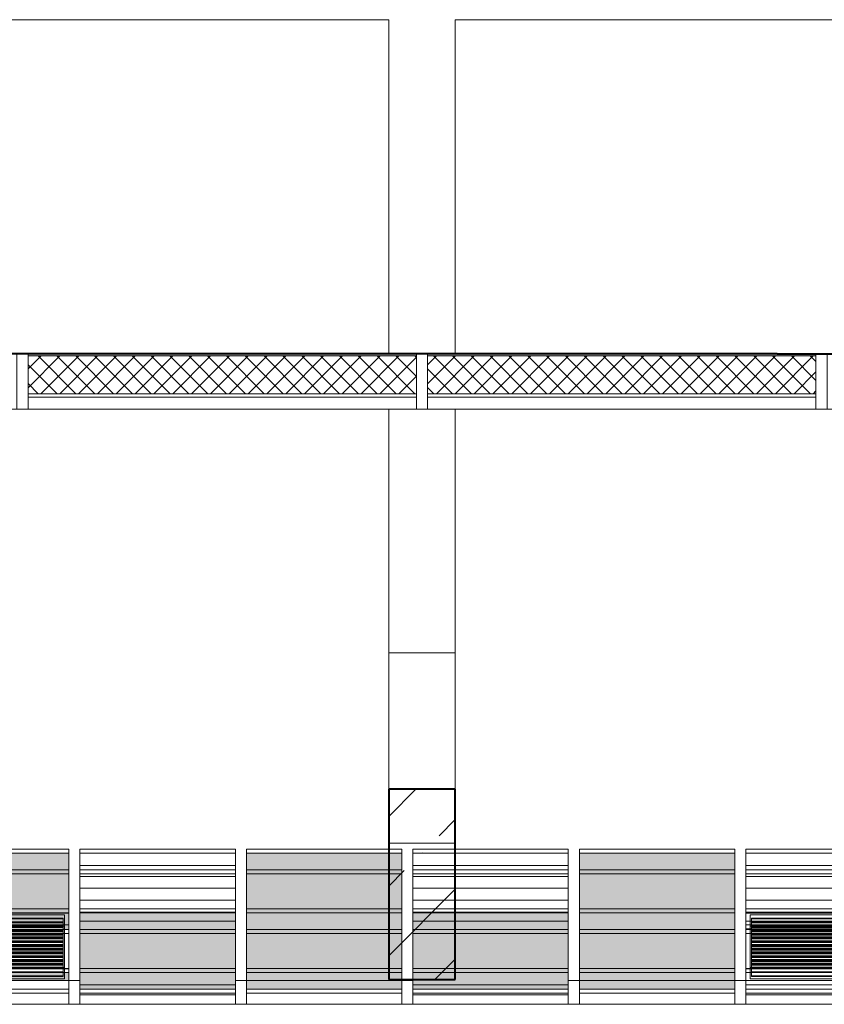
# Model space of a CAD drawing. Header units: millimetres. Extents: x 105028 to 874735, y -568483 to 191941.
# Tile 73 of 135: x 340001 to 343626, y 151602 to 156039. Entities that reach past the tile are written whole.
import ezdxf

# ---------------------------------------------------------------- set-up
doc = ezdxf.new("R2010")
doc.units = ezdxf.units.MM
doc.linetypes.add('ADSK_Штриховая_ш3 п1_5', pattern=[4.5, 3, -1.5])
doc.linetypes.add('Штрих_3_1_5_', pattern=[4.5, 3, -1.5])
doc.layers.add('_Разделитель помещений_', color=4, linetype='ADSK_Штриховая_ш3 п1_5', lineweight=40, true_color=0x00ffff)
for name, color, linetype, lineweight in [('Импосты витража', 7, 'Continuous', 18), ('Панели витража', 252, 'Continuous', 5), ('Перекрытия', 7, 'Continuous', 18), ('Стены', 7, 'Continuous', 18), ('Стены разрез', 7, 'Continuous', 40), ('Стены штриховка', 7, 'Continuous', 40)]:
    doc.layers.add(name, color=color, linetype=linetype, lineweight=lineweight)
pattern_1 = [(45, (0, 0), (-42.42640687, 42.42640687), []), (135, (0, 0), (-42.42640687, -42.42640687), [])]
pattern_2 = [(0, (0, 8698417.33), (0, 53.755), [])]

# ---------------------------------------------------------------- blocks, each defined once
blk = doc.blocks.new('135_SLK_K2_AR_rvt-1-К2_L02_5_400__Задание СС')
at = {"layer": '_Разделитель помещений_', "linetype": 'Штрих_3_1_5_'}
for q in [(-12386314.2, 9982455.7), (-12375964.2, 9982455.7)]:
    blk.add_line((-12377714.2, 9982455.7), q, dxfattribs=at)
at = {"layer": 'Перекрытия'}
for p, q in [((-12368714.2, 9982455.7), (-12386314.2, 9982455.7)), ((-12386314.2, 9982455.7), (-12368714.2, 9982455.7))]:
    blk.add_line(p, q, dxfattribs=at)
blk = doc.blocks.new('135_SLK_K1-2-3_KR_rvt-1-К2_L02_5_400__Задание СС')
at = {"layer": 'Стены разрез', "lineweight": 9}
h = blk.add_hatch(dxfattribs=at)
h.set_pattern_fill('FP_6', color=256, style=0, pattern_type=2)
h.set_pattern_definition([(45, (0, 0), (-314.308964, 314.308964), []), (45, (314.3, 0), (-314.308964, 314.308964), [555.625, -111.125, 3.353, -107.772])])
h.paths.add_polyline_path([(-12379464.2, 9979636.5), (-12379164.2, 9979636.5), (-12379164.2, 9980493.4), (-12379464.2, 9980493.4)])
at = {"layer": 'Перекрытия'}
for p, q in [((-12368714.2, 9982455.7), (-12386314.2, 9982455.7)), ((-12386314.2, 9982455.7), (-12368714.2, 9982455.7))]:
    blk.add_line(p, q, dxfattribs=at)
at = {"layer": 'Стены'}
for p, q in [((-12379464.2, 9980493.4), (-12379464.2, 9981107.6)), ((-12379464.2, 9981107.6), (-12379464.2, 9980250.7)), ((-12379464.2, 9981107.6), (-12379164.2, 9981107.6)), ((-12379164.2, 9980250.7), (-12379164.2, 9981107.6)), ((-12379164.2, 9981107.6), (-12379164.2, 9980493.4)), ((-12379464.2, 9980250.7), (-12379464.2, 9979636.5)), ((-12379164.2, 9980250.7), (-12379464.2, 9980250.7)), ((-12379164.2, 9979636.5), (-12379164.2, 9980250.7))]:
    blk.add_line(p, q, dxfattribs=at)
at = {"layer": 'Стены разрез'}
for p, q in [((-12379464.2, 9980493.4), (-12379464.2, 9979636.5)), ((-12379164.2, 9980493.4), (-12379464.2, 9980493.4)), ((-12379164.2, 9979636.5), (-12379164.2, 9980493.4)), ((-12379464.2, 9979636.5), (-12379164.2, 9979636.5))]:
    blk.add_line(p, q, dxfattribs=at)
blk = doc.blocks.new('Rectangular Mullion - R_StandardFrame_50Wx250H-4645537-К2_L02_5_400__Задание СС')
at = {"layer": 'Импосты витража', "lineweight": 5}
for p, q in [((-12381114.2, 9982455.7), (-12379314.2, 9982455.7)), ((-12381114.2, 9982455.7), (-12379314.2, 9982455.7)), ((-12379314.2, 9982205.7), (-12381114.2, 9982205.7)), ((-12381114.2, 9982205.7), (-12379314.2, 9982205.7))]:
    blk.add_line(p, q, dxfattribs=at)
blk = doc.blocks.new('Rectangular Mullion - R_InvisibleFrame_50Wx250H-5146803-К2_L02_5_400__Задание СС')
at = {"layer": 'Импосты витража', "lineweight": 5}
for p, q in [((-25, 0), (-25, 250)), ((-25, 250), (25, 250)), ((25, 250), (-25, 250)), ((-25, 250), (-25, 0)), ((25, 250), (25, 0)), ((25, 0), (25, 250)), ((25, 0), (-25, 0)), ((-25, 0), (25, 0))]:
    blk.add_line(p, q, dxfattribs=at)
blk = doc.blocks.new('System Panel - A_PAN_ALU_Темный_100_Тонкая панель_Вынос4-V87-К2_L02_5_400__Задание СС')
at = {"layer": 'Панели витража', "lineweight": 5, "true_color": 0xdbdbdb}
for points in [[(-12383905.2, 9979954.3), (-12383905.2, 9980205.2), (-12384605.2, 9980205.2), (-12384605.2, 9979954.3)], [(-12383905.2, 9979861), (-12383905.2, 9979954.3), (-12384605.2, 9979954.3), (-12384605.2, 9979861)]]:
    blk.add_hatch(color=254, dxfattribs=at).paths.add_polyline_path(points)
at = {"layer": 'Панели витража', "lineweight": 5}
for p, q in [((-12384605.2, 9980205.2), (-12384605.2, 9979954.3)), ((-12383905.2, 9980205.2), (-12384605.2, 9980205.2)), ((-12384605.2, 9980111.8), (-12384605.2, 9980205.2)), ((-12383905.2, 9979954.3), (-12383905.2, 9980205.2)), ((-12383905.2, 9980205.2), (-12383905.2, 9980111.8)), ((-12384605.2, 9980111.8), (-12383905.2, 9980111.8)), ((-12384605.2, 9979861), (-12384605.2, 9980111.8)), ((-12383905.2, 9980111.8), (-12383905.2, 9979861)), ((-12384605.2, 9979954.3), (-12383905.2, 9979954.3)), ((-12384605.2, 9979954.3), (-12384605.2, 9979861)), ((-12383905.2, 9979954.3), (-12383905.2, 9979861)), ((-12383905.2, 9979861), (-12384605.2, 9979861))]:
    blk.add_line(p, q, dxfattribs=at)
blk = doc.blocks.new('System Panel - A_PAN_Glass_Холодное_Стемалит-V90-К2_L02_5_400__Задание СС')
at = {"layer": 'Панели витража', "lineweight": 5}
h = blk.add_hatch(dxfattribs=at)
h.set_pattern_fill('FP_36', color=256, style=0, pattern_type=2)
h.set_pattern_definition(pattern_2)
h.paths.add_polyline_path([(-12380155.2, 9979936.4), (-12380155.2, 9980149.2), (-12380855.2, 9980149.2), (-12380855.2, 9979936.4)])
for p, q in [((-12380855.2, 9980149.2), (-12380855.2, 9979898.3)), ((-12380155.2, 9980149.2), (-12380855.2, 9980149.2)), ((-12380855.2, 9980111.8), (-12380855.2, 9980149.2)), ((-12380855.2, 9980111.8), (-12380155.2, 9980111.8)), ((-12380855.2, 9979861), (-12380855.2, 9980111.8)), ((-12380155.2, 9979898.3), (-12380155.2, 9980149.2)), ((-12380155.2, 9980149.2), (-12380155.2, 9980111.8)), ((-12380155.2, 9980111.8), (-12380155.2, 9979861)), ((-12380855.2, 9979898.3), (-12380155.2, 9979898.3)), ((-12380855.2, 9979898.3), (-12380855.2, 9979861)), ((-12380155.2, 9979898.3), (-12380155.2, 9979861)), ((-12380155.2, 9979861), (-12380855.2, 9979861))]:
    blk.add_line(p, q, dxfattribs=at)
blk = doc.blocks.new('System Panel - A_PAN_ALU_Темный_100_Тонкая панель_Вынос4-5838587-К2_L02_5_400__Задание СС')
at = {"layer": 'Панели витража', "lineweight": 5, "true_color": 0xdbdbdb}
for points in [[(-12385405.2, 9979954.3), (-12385405.2, 9980205.2), (-12386105.2, 9980205.2), (-12386105.2, 9979954.3), (-12386014.2, 9979954.3)], [(-12386014.2, 9979936.4), (-12385405.2, 9979936.4), (-12385405.2, 9979954.3), (-12386105.2, 9979954.3), (-12386105.2, 9979936.4)]]:
    blk.add_hatch(color=254, dxfattribs=at).paths.add_polyline_path(points)
at = {"layer": 'Панели витража', "lineweight": 5}
for p, q in [((-12386105.2, 9980205.2), (-12386105.2, 9979954.3)), ((-12385405.2, 9980205.2), (-12386105.2, 9980205.2)), ((-12386105.2, 9980111.8), (-12386105.2, 9980205.2)), ((-12385405.2, 9979954.3), (-12385405.2, 9980205.2)), ((-12385405.2, 9980205.2), (-12385405.2, 9980111.8)), ((-12386105.2, 9980111.8), (-12385405.2, 9980111.8)), ((-12386105.2, 9979861), (-12386105.2, 9980111.8)), ((-12385405.2, 9980111.8), (-12385405.2, 9979861)), ((-12386105.2, 9979954.3), (-12385405.2, 9979954.3)), ((-12386105.2, 9979954.3), (-12386105.2, 9979861)), ((-12385405.2, 9979954.3), (-12385405.2, 9979861)), ((-12385405.2, 9979861), (-12386105.2, 9979861))]:
    blk.add_line(p, q, dxfattribs=at)
blk = doc.blocks.new('System Panel - A_PAN_Glass_Холодное_Стемалит-V91-К2_L02_5_400__Задание СС')
at = {"layer": 'Панели витража', "lineweight": 5}
h = blk.add_hatch(dxfattribs=at)
h.set_pattern_fill('FP_36', color=256, style=0, pattern_type=2)
h.set_pattern_definition(pattern_2)
h.paths.add_polyline_path([(-12379164.2, 9979936.4), (-12378655.2, 9979936.4), (-12378655.2, 9980149.2), (-12379355.2, 9980149.2), (-12379355.2, 9979936.4)])
for p, q in [((-12379355.2, 9980149.2), (-12379355.2, 9979898.3)), ((-12378655.2, 9980149.2), (-12379355.2, 9980149.2)), ((-12379355.2, 9980111.8), (-12379355.2, 9980149.2)), ((-12379355.2, 9980111.8), (-12378655.2, 9980111.8)), ((-12379355.2, 9979861), (-12379355.2, 9980111.8)), ((-12378655.2, 9979898.3), (-12378655.2, 9980149.2)), ((-12378655.2, 9980149.2), (-12378655.2, 9980111.8)), ((-12378655.2, 9980111.8), (-12378655.2, 9979861)), ((-12379355.2, 9979898.3), (-12378655.2, 9979898.3)), ((-12379355.2, 9979898.3), (-12379355.2, 9979861)), ((-12378655.2, 9979898.3), (-12378655.2, 9979861)), ((-12378655.2, 9979861), (-12379355.2, 9979861))]:
    blk.add_line(p, q, dxfattribs=at)
blk = doc.blocks.new('System Panel - A_PAN_Glass_Холодное_Стемалит-V92-К2_L02_5_400__Задание СС')
at = {"layer": 'Панели витража', "lineweight": 5}
h = blk.add_hatch(dxfattribs=at)
h.set_pattern_fill('FP_36', color=256, style=0, pattern_type=2)
h.set_pattern_definition(pattern_2)
h.paths.add_polyline_path([(-12377155.2, 9979898.3), (-12377155.2, 9980149.2), (-12377855.2, 9980149.2), (-12377855.2, 9979898.3)])
h = blk.add_hatch(dxfattribs=at)
h.set_pattern_fill('FP_37', color=256, style=0, pattern_type=2)
h.set_pattern_definition([(0, (0, 1281481), (0, 140.037), [])])
h.paths.add_polyline_path([(-12377155.2, 9979861), (-12377155.2, 9979898.3), (-12377855.2, 9979898.3), (-12377855.2, 9979861)])
for p, q in [((-12377855.2, 9980149.2), (-12377855.2, 9979898.3)), ((-12377155.2, 9980149.2), (-12377855.2, 9980149.2)), ((-12377855.2, 9980111.8), (-12377855.2, 9980149.2)), ((-12377855.2, 9980111.8), (-12377155.2, 9980111.8)), ((-12377855.2, 9979861), (-12377855.2, 9980111.8)), ((-12377155.2, 9979898.3), (-12377155.2, 9980149.2)), ((-12377155.2, 9980149.2), (-12377155.2, 9980111.8)), ((-12377155.2, 9980111.8), (-12377155.2, 9979861)), ((-12377855.2, 9979898.3), (-12377155.2, 9979898.3)), ((-12377855.2, 9979898.3), (-12377855.2, 9979861)), ((-12377155.2, 9979898.3), (-12377155.2, 9979861)), ((-12377155.2, 9979861), (-12377855.2, 9979861))]:
    blk.add_line(p, q, dxfattribs=at)
blk = doc.blocks.new('SLG_Панель_Решетка - СТМ-36_ В-50_ У-160 _Смещение 18__Сэндвич-панель_жс-0_2-0_25-6039872-К2_L02_5_400__Задание СС')
at = {"layer": 'Панели витража', "lineweight": 5}
for p, q in [((-12383905.2, 9979934.6), (-12384605.2, 9979934.6)), ((-12384605.2, 9979934.6), (-12384605.2, 9979683.7)), ((-12384605.2, 9979883.2), (-12384605.2, 9979934.6)), ((-12383905.2, 9979683.7), (-12383905.2, 9979934.6)), ((-12383905.2, 9979883.2), (-12383905.2, 9979934.6)), ((-12384585.2, 9979690.9), (-12384585.2, 9979927.4)), ((-12384585.2, 9979927.4), (-12383925.2, 9979927.4)), ((-12384585.2, 9979876), (-12384585.2, 9979927.4)), ((-12384580.2, 9979908.8), (-12384580.2, 9979912.2)), ((-12384580.2, 9979912.2), (-12384580.2, 9979873.2)), ((-12383930.2, 9979912.2), (-12384580.2, 9979912.2)), ((-12384580.2, 9979869.8), (-12384580.2, 9979908.8)), ((-12383930.2, 9979908.8), (-12384580.2, 9979908.8)), ((-12384580.2, 9979891.9), (-12384580.2, 9979895.3)), ((-12384580.2, 9979895.3), (-12384580.2, 9979856.3)), ((-12383930.2, 9979895.3), (-12384580.2, 9979895.3)), ((-12384580.2, 9979852.9), (-12384580.2, 9979891.9)), ((-12383930.2, 9979891.9), (-12384580.2, 9979891.9)), ((-12383930.2, 9979873.2), (-12383930.2, 9979912.2)), ((-12383930.2, 9979912.2), (-12383930.2, 9979908.8)), ((-12383930.2, 9979908.8), (-12383930.2, 9979869.8)), ((-12383930.2, 9979856.3), (-12383930.2, 9979895.3)), ((-12383930.2, 9979895.3), (-12383930.2, 9979891.9)), ((-12383930.2, 9979891.9), (-12383930.2, 9979852.9)), ((-12383925.2, 9979927.4), (-12383925.2, 9979690.9)), ((-12383925.2, 9979876), (-12383925.2, 9979927.4)), ((-12384605.2, 9979632.4), (-12384605.2, 9979883.2)), ((-12384605.2, 9979883.2), (-12383905.2, 9979883.2)), ((-12383925.2, 9979876), (-12384585.2, 9979876)), ((-12384585.2, 9979876), (-12384585.2, 9979639.5)), ((-12384580.2, 9979875), (-12384580.2, 9979878.4)), ((-12384580.2, 9979878.4), (-12384580.2, 9979839.4)), ((-12383930.2, 9979878.4), (-12384580.2, 9979878.4)), ((-12384580.2, 9979836), (-12384580.2, 9979875)), ((-12383930.2, 9979875), (-12384580.2, 9979875)), ((-12384580.2, 9979873.2), (-12384580.2, 9979869.8)), ((-12383930.2, 9979873.2), (-12384580.2, 9979873.2)), ((-12384580.2, 9979869.8), (-12383930.2, 9979869.8)), ((-12384580.2, 9979858.1), (-12384580.2, 9979861.5)), ((-12384580.2, 9979861.5), (-12384580.2, 9979822.5)), ((-12383930.2, 9979861.5), (-12384580.2, 9979861.5)), ((-12384580.2, 9979819.1), (-12384580.2, 9979858.1)), ((-12383930.2, 9979858.1), (-12384580.2, 9979858.1)), ((-12384580.2, 9979856.3), (-12384580.2, 9979852.9)), ((-12383930.2, 9979856.3), (-12384580.2, 9979856.3)), ((-12384580.2, 9979852.9), (-12383930.2, 9979852.9)), ((-12384580.2, 9979841.2), (-12384580.2, 9979844.6)), ((-12384580.2, 9979844.6), (-12384580.2, 9979805.6)), ((-12383930.2, 9979844.6), (-12384580.2, 9979844.6)), ((-12384580.2, 9979802.2), (-12384580.2, 9979841.2)), ((-12383930.2, 9979841.2), (-12384580.2, 9979841.2)), ((-12383930.2, 9979839.4), (-12383930.2, 9979878.4)), ((-12383930.2, 9979878.4), (-12383930.2, 9979875)), ((-12383930.2, 9979875), (-12383930.2, 9979836)), ((-12383930.2, 9979869.8), (-12383930.2, 9979873.2)), ((-12383930.2, 9979822.5), (-12383930.2, 9979861.5)), ((-12383930.2, 9979861.5), (-12383930.2, 9979858.1)), ((-12383930.2, 9979858.1), (-12383930.2, 9979819.1)), ((-12383930.2, 9979852.9), (-12383930.2, 9979856.3)), ((-12383930.2, 9979805.6), (-12383930.2, 9979844.6)), ((-12383930.2, 9979844.6), (-12383930.2, 9979841.2)), ((-12383930.2, 9979841.2), (-12383930.2, 9979802.2)), ((-12383925.2, 9979639.5), (-12383925.2, 9979876)), ((-12383905.2, 9979883.2), (-12383905.2, 9979632.4)), ((-12384580.2, 9979839.4), (-12384580.2, 9979836)), ((-12383930.2, 9979839.4), (-12384580.2, 9979839.4)), ((-12384580.2, 9979836), (-12383930.2, 9979836)), ((-12384580.2, 9979824.3), (-12384580.2, 9979827.7)), ((-12384580.2, 9979827.7), (-12384580.2, 9979788.7)), ((-12383930.2, 9979827.7), (-12384580.2, 9979827.7)), ((-12384580.2, 9979785.3), (-12384580.2, 9979824.3)), ((-12383930.2, 9979824.3), (-12384580.2, 9979824.3)), ((-12384580.2, 9979822.5), (-12384580.2, 9979819.1)), ((-12383930.2, 9979822.5), (-12384580.2, 9979822.5)), ((-12384580.2, 9979819.1), (-12383930.2, 9979819.1)), ((-12384580.2, 9979807.4), (-12384580.2, 9979810.8)), ((-12384580.2, 9979810.8), (-12384580.2, 9979771.8)), ((-12383930.2, 9979810.8), (-12384580.2, 9979810.8)), ((-12384580.2, 9979768.4), (-12384580.2, 9979807.4)), ((-12383930.2, 9979807.4), (-12384580.2, 9979807.4)), ((-12384580.2, 9979805.6), (-12384580.2, 9979802.2)), ((-12383930.2, 9979805.6), (-12384580.2, 9979805.6)), ((-12384580.2, 9979802.2), (-12383930.2, 9979802.2)), ((-12383930.2, 9979836), (-12383930.2, 9979839.4)), ((-12383930.2, 9979788.7), (-12383930.2, 9979827.7)), ((-12383930.2, 9979827.7), (-12383930.2, 9979824.3)), ((-12383930.2, 9979824.3), (-12383930.2, 9979785.3)), ((-12383930.2, 9979819.1), (-12383930.2, 9979822.5)), ((-12383930.2, 9979771.8), (-12383930.2, 9979810.8)), ((-12383930.2, 9979810.8), (-12383930.2, 9979807.4)), ((-12383930.2, 9979807.4), (-12383930.2, 9979768.4)), ((-12383930.2, 9979802.2), (-12383930.2, 9979805.6)), ((-12384580.2, 9979790.5), (-12384580.2, 9979793.9)), ((-12384580.2, 9979793.9), (-12384580.2, 9979754.9)), ((-12383930.2, 9979793.9), (-12384580.2, 9979793.9)), ((-12384580.2, 9979751.5), (-12384580.2, 9979790.5)), ((-12383930.2, 9979790.5), (-12384580.2, 9979790.5)), ((-12384580.2, 9979788.7), (-12384580.2, 9979785.3)), ((-12383930.2, 9979788.7), (-12384580.2, 9979788.7)), ((-12384580.2, 9979785.3), (-12383930.2, 9979785.3)), ((-12384580.2, 9979773.6), (-12384580.2, 9979777)), ((-12384580.2, 9979777), (-12384580.2, 9979738)), ((-12383930.2, 9979777), (-12384580.2, 9979777)), ((-12384580.2, 9979734.6), (-12384580.2, 9979773.6)), ((-12383930.2, 9979773.6), (-12384580.2, 9979773.6)), ((-12384580.2, 9979771.8), (-12384580.2, 9979768.4)), ((-12383930.2, 9979771.8), (-12384580.2, 9979771.8)), ((-12384580.2, 9979768.4), (-12383930.2, 9979768.4)), ((-12384580.2, 9979756.7), (-12384580.2, 9979760.1)), ((-12384580.2, 9979760.1), (-12384580.2, 9979721)), ((-12383930.2, 9979760.1), (-12384580.2, 9979760.1)), ((-12384580.2, 9979717.7), (-12384580.2, 9979756.7)), ((-12383930.2, 9979756.7), (-12384580.2, 9979756.7)), ((-12384580.2, 9979754.9), (-12384580.2, 9979751.5)), ((-12383930.2, 9979754.9), (-12384580.2, 9979754.9)), ((-12384580.2, 9979751.5), (-12383930.2, 9979751.5)), ((-12383930.2, 9979754.9), (-12383930.2, 9979793.9)), ((-12383930.2, 9979793.9), (-12383930.2, 9979790.5)), ((-12383930.2, 9979790.5), (-12383930.2, 9979751.5)), ((-12383930.2, 9979785.3), (-12383930.2, 9979788.7)), ((-12383930.2, 9979738), (-12383930.2, 9979777)), ((-12383930.2, 9979777), (-12383930.2, 9979773.6)), ((-12383930.2, 9979773.6), (-12383930.2, 9979734.6)), ((-12383930.2, 9979768.4), (-12383930.2, 9979771.8)), ((-12383930.2, 9979721), (-12383930.2, 9979760.1)), ((-12383930.2, 9979760.1), (-12383930.2, 9979756.7)), ((-12383930.2, 9979756.7), (-12383930.2, 9979717.7)), ((-12383930.2, 9979751.5), (-12383930.2, 9979754.9)), ((-12384580.2, 9979739.8), (-12384580.2, 9979743.2)), ((-12384580.2, 9979743.2), (-12384580.2, 9979704.1)), ((-12383930.2, 9979743.2), (-12384580.2, 9979743.2)), ((-12384580.2, 9979700.8), (-12384580.2, 9979739.8)), ((-12383930.2, 9979739.8), (-12384580.2, 9979739.8)), ((-12384580.2, 9979738), (-12384580.2, 9979734.6)), ((-12383930.2, 9979738), (-12384580.2, 9979738)), ((-12384580.2, 9979734.6), (-12383930.2, 9979734.6)), ((-12384580.2, 9979722.9), (-12384580.2, 9979726.3)), ((-12384580.2, 9979726.3), (-12384580.2, 9979687.2)), ((-12383930.2, 9979726.3), (-12384580.2, 9979726.3)), ((-12384580.2, 9979683.9), (-12384580.2, 9979722.9)), ((-12383930.2, 9979722.9), (-12384580.2, 9979722.9)), ((-12384580.2, 9979721), (-12384580.2, 9979717.7)), ((-12383930.2, 9979721), (-12384580.2, 9979721)), ((-12384580.2, 9979717.7), (-12383930.2, 9979717.7)), ((-12384580.2, 9979706), (-12384580.2, 9979709.4)), ((-12384580.2, 9979709.4), (-12384580.2, 9979670.3)), ((-12383930.2, 9979709.4), (-12384580.2, 9979709.4)), ((-12383930.2, 9979704.1), (-12383930.2, 9979743.2)), ((-12383930.2, 9979743.2), (-12383930.2, 9979739.8)), ((-12383930.2, 9979739.8), (-12383930.2, 9979700.8)), ((-12383930.2, 9979734.6), (-12383930.2, 9979738)), ((-12383930.2, 9979687.2), (-12383930.2, 9979726.3)), ((-12383930.2, 9979726.3), (-12383930.2, 9979722.9)), ((-12383930.2, 9979722.9), (-12383930.2, 9979683.9)), ((-12383930.2, 9979717.7), (-12383930.2, 9979721)), ((-12383930.2, 9979670.3), (-12383930.2, 9979709.4)), ((-12383930.2, 9979709.4), (-12383930.2, 9979706)), ((-12384605.2, 9979683.7), (-12383905.2, 9979683.7)), ((-12384605.2, 9979683.7), (-12384605.2, 9979632.4)), ((-12383925.2, 9979690.9), (-12384585.2, 9979690.9)), ((-12384585.2, 9979639.5), (-12384585.2, 9979690.9)), ((-12384580.2, 9979667), (-12384580.2, 9979706)), ((-12383930.2, 9979706), (-12384580.2, 9979706)), ((-12384580.2, 9979704.1), (-12384580.2, 9979700.8)), ((-12383930.2, 9979704.1), (-12384580.2, 9979704.1)), ((-12384580.2, 9979700.8), (-12383930.2, 9979700.8)), ((-12384580.2, 9979689.1), (-12384580.2, 9979692.4)), ((-12384580.2, 9979692.4), (-12384580.2, 9979653.4)), ((-12383930.2, 9979692.4), (-12384580.2, 9979692.4)), ((-12384580.2, 9979650), (-12384580.2, 9979689.1)), ((-12383930.2, 9979689.1), (-12384580.2, 9979689.1)), ((-12384580.2, 9979687.2), (-12384580.2, 9979683.9)), ((-12383930.2, 9979687.2), (-12384580.2, 9979687.2)), ((-12384580.2, 9979683.9), (-12383930.2, 9979683.9)), ((-12384580.2, 9979670.3), (-12384580.2, 9979667)), ((-12383930.2, 9979670.3), (-12384580.2, 9979670.3)), ((-12384580.2, 9979667), (-12383930.2, 9979667)), ((-12383930.2, 9979706), (-12383930.2, 9979667)), ((-12383930.2, 9979700.8), (-12383930.2, 9979704.1)), ((-12383930.2, 9979653.4), (-12383930.2, 9979692.4)), ((-12383930.2, 9979692.4), (-12383930.2, 9979689.1)), ((-12383930.2, 9979689.1), (-12383930.2, 9979650)), ((-12383930.2, 9979683.9), (-12383930.2, 9979687.2)), ((-12383930.2, 9979667), (-12383930.2, 9979670.3)), ((-12383925.2, 9979690.9), (-12383925.2, 9979639.5)), ((-12383905.2, 9979632.4), (-12383905.2, 9979683.7)), ((-12383905.2, 9979632.4), (-12384605.2, 9979632.4)), ((-12384585.2, 9979639.5), (-12383925.2, 9979639.5)), ((-12384580.2, 9979653.4), (-12384580.2, 9979650)), ((-12383930.2, 9979653.4), (-12384580.2, 9979653.4)), ((-12384580.2, 9979650), (-12383930.2, 9979650)), ((-12383930.2, 9979650), (-12383930.2, 9979653.4))]:
    blk.add_line(p, q, dxfattribs=at)
blk = doc.blocks.new('System Panel - A_PAN_ALU_Темный_100_Тонкая панель_Вынос4-V99-К2_L02_5_400__Задание СС')
at = {"layer": 'Панели витража', "lineweight": 5, "true_color": 0xdbdbdb}
blk.add_hatch(color=254, dxfattribs=at).paths.add_polyline_path([(-12385405.2, 9979685.6), (-12385405.2, 9979936.4), (-12386105.2, 9979936.4), (-12386105.2, 9979685.6), (-12386014.2, 9979685.6)])
h = blk.add_hatch(color=254, dxfattribs=at)
h.paths.add_polyline_path([(-12385405.2, 9979592.2), (-12385405.2, 9979631.5), (-12386105.2, 9979631.5), (-12386105.2, 9979592.2), (-12386014.2, 9979592.2)])
h.paths.add_polyline_path([(-12386105.2, 9979667.6), (-12385405.2, 9979667.6), (-12385405.2, 9979685.6), (-12386105.2, 9979685.6)])
at = {"layer": 'Панели витража', "lineweight": 5}
for p, q in [((-12386105.2, 9979936.4), (-12386105.2, 9979685.6)), ((-12385405.2, 9979936.4), (-12386105.2, 9979936.4)), ((-12386105.2, 9979843.1), (-12386105.2, 9979936.4)), ((-12385405.2, 9979685.6), (-12385405.2, 9979936.4)), ((-12385405.2, 9979936.4), (-12385405.2, 9979843.1)), ((-12386105.2, 9979843.1), (-12385405.2, 9979843.1)), ((-12386105.2, 9979592.2), (-12386105.2, 9979843.1)), ((-12385405.2, 9979843.1), (-12385405.2, 9979592.2)), ((-12386105.2, 9979685.6), (-12385405.2, 9979685.6)), ((-12386105.2, 9979685.6), (-12386105.2, 9979592.2)), ((-12385405.2, 9979685.6), (-12385405.2, 9979592.2)), ((-12385405.2, 9979592.2), (-12386105.2, 9979592.2))]:
    blk.add_line(p, q, dxfattribs=at)
blk = doc.blocks.new('System Panel - A_PAN_ALU_Темный_100_Тонкая панель_Вынос4-V101-К2_L02_5_400__Задание СС')
at = {"layer": 'Панели витража', "lineweight": 5, "true_color": 0xdbdbdb}
blk.add_hatch(color=254, dxfattribs=at).paths.add_polyline_path([(-12385405.2, 9979631.5), (-12385405.2, 9979667.6), (-12386105.2, 9979667.6), (-12386105.2, 9979631.5), (-12386014.2, 9979631.5)])
at = {"layer": 'Панели витража', "lineweight": 5}
for p, q in [((-12386105.2, 9979574.3), (-12386105.2, 9979667.6)), ((-12386105.2, 9979667.6), (-12386105.2, 9979631.5)), ((-12385405.2, 9979667.6), (-12386105.2, 9979667.6)), ((-12385405.2, 9979667.6), (-12385405.2, 9979574.3)), ((-12385405.2, 9979631.5), (-12385405.2, 9979667.6)), ((-12385405.2, 9979631.5), (-12386105.2, 9979631.5)), ((-12386105.2, 9979631.5), (-12386105.2, 9979524.4)), ((-12385405.2, 9979524.4), (-12385405.2, 9979631.5)), ((-12386105.2, 9979574.3), (-12385405.2, 9979574.3)), ((-12386105.2, 9979524.4), (-12386105.2, 9979574.3)), ((-12385405.2, 9979574.3), (-12385405.2, 9979524.4)), ((-12386105.2, 9979524.4), (-12385405.2, 9979524.4))]:
    blk.add_line(p, q, dxfattribs=at)
blk = doc.blocks.new('System Panel - A_PAN_Glass_Холодное_Стемалит-V105-К2_L02_5_400__Задание СС')
at = {"layer": 'Панели витража', "lineweight": 5}
for p, q in [((-12380855.2, 9979574.3), (-12380855.2, 9979611.6)), ((-12380855.2, 9979611.6), (-12380855.2, 9979567.2)), ((-12380155.2, 9979611.6), (-12380855.2, 9979611.6)), ((-12380855.2, 9979574.3), (-12380155.2, 9979574.3)), ((-12380855.2, 9979524.4), (-12380855.2, 9979574.3)), ((-12380155.2, 9979611.6), (-12380155.2, 9979574.3)), ((-12380155.2, 9979567.2), (-12380155.2, 9979611.6)), ((-12380155.2, 9979574.3), (-12380155.2, 9979524.4)), ((-12380155.2, 9979567.2), (-12380855.2, 9979567.2)), ((-12380855.2, 9979567.2), (-12380855.2, 9979524.4)), ((-12380155.2, 9979524.4), (-12380155.2, 9979567.2)), ((-12380855.2, 9979524.4), (-12380155.2, 9979524.4))]:
    blk.add_line(p, q, dxfattribs=at)
blk = doc.blocks.new('System Panel - A_PAN_Glass_Холодное_Стемалит-V106-К2_L02_5_400__Задание СС')
at = {"layer": 'Панели витража', "lineweight": 5}
for p, q in [((-12379355.2, 9979574.3), (-12379355.2, 9979611.6)), ((-12379355.2, 9979611.6), (-12379355.2, 9979567.2)), ((-12378655.2, 9979611.6), (-12379355.2, 9979611.6)), ((-12379355.2, 9979574.3), (-12378655.2, 9979574.3)), ((-12379355.2, 9979524.4), (-12379355.2, 9979574.3)), ((-12378655.2, 9979611.6), (-12378655.2, 9979574.3)), ((-12378655.2, 9979567.2), (-12378655.2, 9979611.6)), ((-12378655.2, 9979574.3), (-12378655.2, 9979524.4)), ((-12378655.2, 9979567.2), (-12379355.2, 9979567.2)), ((-12379355.2, 9979567.2), (-12379355.2, 9979524.4)), ((-12378655.2, 9979524.4), (-12378655.2, 9979567.2)), ((-12379355.2, 9979524.4), (-12378655.2, 9979524.4))]:
    blk.add_line(p, q, dxfattribs=at)
blk = doc.blocks.new('System Panel - A_PAN_Glass_Холодное_Стемалит-V107-К2_L02_5_400__Задание СС')
at = {"layer": 'Панели витража', "lineweight": 5}
for p, q in [((-12377855.2, 9979574.3), (-12377855.2, 9979611.6)), ((-12377855.2, 9979611.6), (-12377855.2, 9979567.2)), ((-12377155.2, 9979611.6), (-12377855.2, 9979611.6)), ((-12377855.2, 9979574.3), (-12377155.2, 9979574.3)), ((-12377855.2, 9979524.4), (-12377855.2, 9979574.3)), ((-12377155.2, 9979611.6), (-12377155.2, 9979574.3)), ((-12377155.2, 9979567.2), (-12377155.2, 9979611.6)), ((-12377155.2, 9979574.3), (-12377155.2, 9979524.4)), ((-12377155.2, 9979567.2), (-12377855.2, 9979567.2)), ((-12377855.2, 9979567.2), (-12377855.2, 9979524.4)), ((-12377155.2, 9979524.4), (-12377155.2, 9979567.2)), ((-12377855.2, 9979524.4), (-12377155.2, 9979524.4))]:
    blk.add_line(p, q, dxfattribs=at)
blk = doc.blocks.new('Rectangular Mullion - R_StandardFrame_50Wx250H 2-5838574-К2_L02_5_400__Задание СС')
at = {"layer": 'Импосты витража', "lineweight": 5}
for p, q in [((-12386105.2, 9980223.1), (-12386105.2, 9980129.8)), ((-12386105.2, 9980205.2), (-12386105.2, 9980223.1)), ((-12385405.2, 9980223.1), (-12386105.2, 9980223.1)), ((-12386105.2, 9980111.8), (-12386105.2, 9980205.2)), ((-12386105.2, 9980205.2), (-12385405.2, 9980205.2)), ((-12385405.2, 9980223.1), (-12385405.2, 9980205.2)), ((-12385405.2, 9980129.8), (-12385405.2, 9980223.1)), ((-12385405.2, 9980205.2), (-12385405.2, 9980111.8)), ((-12386105.2, 9980129.8), (-12386105.2, 9980111.8)), ((-12386105.2, 9980129.8), (-12385405.2, 9980129.8)), ((-12386105.2, 9980111.8), (-12385405.2, 9980111.8)), ((-12385405.2, 9980111.8), (-12385405.2, 9980129.8))]:
    blk.add_line(p, q, dxfattribs=at)
blk = doc.blocks.new('Rectangular Mullion - R_StandardFrame_50Wx250H 2-5838577-К2_L02_5_400__Задание СС')
at = {"layer": 'Импосты витража', "lineweight": 5}
for p, q in [((-12386155.2, 9980214.2), (-12386155.2, 9979945.4)), ((-12386105.2, 9979945.4), (-12386105.2, 9980214.2)), ((-12386155.2, 9979852), (-12386155.2, 9980120.8)), ((-12386105.2, 9979852), (-12386105.2, 9980120.8))]:
    blk.add_line(p, q, dxfattribs=at)
blk = doc.blocks.new('Rectangular Mullion - R_StandardFrame_50Wx250H 2-V113-К2_L02_5_400__Задание СС')
at = {"layer": 'Импосты витража', "lineweight": 5}
for p, q in [((-12386155.2, 9979676.6), (-12386155.2, 9979631.5)), ((-12386105.2, 9979631.5), (-12386105.2, 9979676.6)), ((-12386105.2, 9979631.5), (-12386155.2, 9979631.5)), ((-12386155.2, 9979631.5), (-12386155.2, 9979524.4)), ((-12386105.2, 9979524.4), (-12386105.2, 9979631.5)), ((-12386155.2, 9979524.4), (-12386155.2, 9979583.2)), ((-12386105.2, 9979524.4), (-12386105.2, 9979583.2)), ((-12386155.2, 9979524.4), (-12386105.2, 9979524.4))]:
    blk.add_line(p, q, dxfattribs=at)
blk = doc.blocks.new('135_SLK_K2_AR_FCD_rvt-1-К2_L02_5_400__Задание СС')
at = {"layer": 'Стены разрез', "lineweight": 18, "true_color": 0xe1dccd}
for points in [[(-12379339.2, 9982445.7), (-12379339.2, 9982455.7), (-12381089.2, 9982455.7), (-12381089.2, 9982445.7), (-12379682.2, 9982445.7)], [(-12377539.2, 9982445.7), (-12377539.2, 9982455.7), (-12379289.2, 9982455.7), (-12379289.2, 9982445.7)]]:
    blk.add_hatch(color=254, dxfattribs=at).paths.add_polyline_path(points)
at = {"layer": 'Стены разрез', "lineweight": 5}
h = blk.add_hatch(dxfattribs=at)
h.set_pattern_fill('FP_23', color=256, style=0, pattern_type=2)
h.set_pattern_definition(pattern_1)
h.paths.add_polyline_path([(-12379339.2, 9982275.7), (-12379339.2, 9982445.7), (-12381089.2, 9982445.7), (-12381089.2, 9982275.7), (-12379682.2, 9982275.7)])
h = blk.add_hatch(dxfattribs=at)
h.set_pattern_fill('FP_23', color=256, style=0, pattern_type=2)
h.set_pattern_definition(pattern_1)
h.paths.add_polyline_path([(-12377539.2, 9982275.7), (-12377539.2, 9982445.7), (-12379289.2, 9982445.7), (-12379289.2, 9982275.7)])
at = {"layer": 'Перекрытия', "lineweight": 5}
for p, q in [((-12382734.2, 9983960.7), (-12379464.2, 9983960.7)), ((-12379464.2, 9983960.7), (-12382734.2, 9983960.7)), ((-12379464.2, 9983960.7), (-12379464.2, 9982455.7)), ((-12379464.2, 9982455.7), (-12379464.2, 9983960.7)), ((-12379164.2, 9982455.7), (-12379164.2, 9983960.7)), ((-12379164.2, 9983960.7), (-12375894.2, 9983960.7)), ((-12375894.2, 9983960.7), (-12379164.2, 9983960.7)), ((-12379164.2, 9983960.7), (-12379164.2, 9982455.7)), ((-12379464.2, 9982455.7), (-12382734.2, 9982455.7)), ((-12382734.2, 9982455.7), (-12379464.2, 9982455.7)), ((-12375894.2, 9982455.7), (-12379164.2, 9982455.7)), ((-12379164.2, 9982455.7), (-12375894.2, 9982455.7)), ((-12379464.2, 9981107.6), (-12379464.2, 9982205.7)), ((-12379464.2, 9982205.7), (-12379164.2, 9982205.7)), ((-12379164.2, 9982205.7), (-12379464.2, 9982205.7)), ((-12379464.2, 9982205.7), (-12379464.2, 9981107.6)), ((-12379164.2, 9982205.7), (-12379164.2, 9981107.6)), ((-12379164.2, 9981107.6), (-12379164.2, 9982205.7)), ((-12379164.2, 9981107.6), (-12379464.2, 9981107.6)), ((-12379464.2, 9981107.6), (-12379164.2, 9981107.6))]:
    blk.add_line(p, q, dxfattribs=at)
at = {"layer": 'Стены', "lineweight": 5}
for p, q in [((-12379339.2, 9982455.7), (-12381089.2, 9982455.7)), ((-12381089.2, 9982205.7), (-12381089.2, 9982455.7)), ((-12379339.2, 9982455.7), (-12379339.2, 9982205.7)), ((-12377539.2, 9982455.7), (-12379289.2, 9982455.7)), ((-12379289.2, 9982205.7), (-12379289.2, 9982455.7)), ((-12377539.2, 9982455.7), (-12377539.2, 9982205.7)), ((-12381089.2, 9982205.7), (-12379339.2, 9982205.7)), ((-12379289.2, 9982205.7), (-12377539.2, 9982205.7))]:
    blk.add_line(p, q, dxfattribs=at)
at = {"layer": 'Стены разрез', "lineweight": 9}
for p, q in [((-12379339.2, 9982455.7), (-12381089.2, 9982455.7)), ((-12381089.2, 9982455.7), (-12381089.2, 9982205.7)), ((-12379339.2, 9982205.7), (-12379339.2, 9982455.7)), ((-12377539.2, 9982455.7), (-12379289.2, 9982455.7)), ((-12379289.2, 9982455.7), (-12379289.2, 9982205.7)), ((-12377539.2, 9982205.7), (-12377539.2, 9982455.7)), ((-12381089.2, 9982205.7), (-12379339.2, 9982205.7)), ((-12379289.2, 9982205.7), (-12377539.2, 9982205.7))]:
    blk.add_line(p, q, dxfattribs=at)
at = {"layer": 'Стены штриховка', "lineweight": 9}
for p, q in [((-12381089.2, 9982445.7), (-12379339.2, 9982445.7)), ((-12379289.2, 9982445.7), (-12377539.2, 9982445.7)), ((-12381089.2, 9982275.7), (-12379339.2, 9982275.7)), ((-12381089.2, 9982260.7), (-12379339.2, 9982260.7)), ((-12379289.2, 9982275.7), (-12377539.2, 9982275.7)), ((-12379289.2, 9982260.7), (-12377539.2, 9982260.7))]:
    blk.add_line(p, q, dxfattribs=at)
at = {"layer": 'Импосты витража', "lineweight": 5}
for name, p in [('Rectangular Mullion - R_StandardFrame_50Wx250H-4645537-К2_L02_5_400__Задание СС', (-1800, 0)), ('Rectangular Mullion - R_StandardFrame_50Wx250H-4645537-К2_L02_5_400__Задание СС', (0, 0)), ('Rectangular Mullion - R_StandardFrame_50Wx250H-4645537-К2_L02_5_400__Задание СС', (1800, 0)), ('Rectangular Mullion - R_StandardFrame_50Wx250H-4645537-К2_L02_5_400__Задание СС', (3600, 0)), ('Rectangular Mullion - R_StandardFrame_50Wx250H 2-5838574-К2_L02_5_400__Задание СС', (4500, 0)), ('Rectangular Mullion - R_StandardFrame_50Wx250H 2-5838577-К2_L02_5_400__Задание СС', (5250, 0)), ('Rectangular Mullion - R_StandardFrame_50Wx250H 2-5838574-К2_L02_5_400__Задание СС', (5250, 0)), ('Rectangular Mullion - R_StandardFrame_50Wx250H 2-5838577-К2_L02_5_400__Задание СС', (6000, 0)), ('Rectangular Mullion - R_StandardFrame_50Wx250H 2-5838574-К2_L02_5_400__Задание СС', (6000, 0)), ('Rectangular Mullion - R_StandardFrame_50Wx250H 2-5838577-К2_L02_5_400__Задание СС', (6750, 0)), ('Rectangular Mullion - R_StandardFrame_50Wx250H 2-5838574-К2_L02_5_400__Задание СС', (6750, 0)), ('Rectangular Mullion - R_StandardFrame_50Wx250H 2-5838577-К2_L02_5_400__Задание СС', (7500, 0)), ('Rectangular Mullion - R_StandardFrame_50Wx250H 2-5838574-К2_L02_5_400__Задание СС', (7500, 0)), ('Rectangular Mullion - R_StandardFrame_50Wx250H 2-5838577-К2_L02_5_400__Задание СС', (8250, 0)), ('Rectangular Mullion - R_StandardFrame_50Wx250H 2-5838574-К2_L02_5_400__Задание СС', (8250, 0)), ('Rectangular Mullion - R_StandardFrame_50Wx250H 2-5838574-К2_L02_5_400__Задание СС', (4500, -268.8)), ('Rectangular Mullion - R_StandardFrame_50Wx250H 2-5838577-К2_L02_5_400__Задание СС', (5250, -268.8)), ('Rectangular Mullion - R_StandardFrame_50Wx250H 2-5838574-К2_L02_5_400__Задание СС', (5250, -268.8)), ('Rectangular Mullion - R_StandardFrame_50Wx250H 2-5838577-К2_L02_5_400__Задание СС', (6000, -268.8)), ('Rectangular Mullion - R_StandardFrame_50Wx250H 2-5838574-К2_L02_5_400__Задание СС', (6000, -268.8)), ('Rectangular Mullion - R_StandardFrame_50Wx250H 2-5838577-К2_L02_5_400__Задание СС', (6750, -268.8)), ('Rectangular Mullion - R_StandardFrame_50Wx250H 2-5838574-К2_L02_5_400__Задание СС', (6750, -268.8)), ('Rectangular Mullion - R_StandardFrame_50Wx250H 2-5838577-К2_L02_5_400__Задание СС', (7500, -268.8)), ('Rectangular Mullion - R_StandardFrame_50Wx250H 2-5838574-К2_L02_5_400__Задание СС', (7500, -268.8)), ('Rectangular Mullion - R_StandardFrame_50Wx250H 2-5838577-К2_L02_5_400__Задание СС', (8250, -268.8)), ('Rectangular Mullion - R_StandardFrame_50Wx250H 2-5838574-К2_L02_5_400__Задание СС', (8250, -268.8)), ('Rectangular Mullion - R_StandardFrame_50Wx250H 2-5838574-К2_L02_5_400__Задание СС', (4500, -537.6)), ('Rectangular Mullion - R_StandardFrame_50Wx250H 2-V113-К2_L02_5_400__Задание СС', (5250, 0)), ('Rectangular Mullion - R_StandardFrame_50Wx250H 2-5838574-К2_L02_5_400__Задание СС', (5250, -537.6)), ('Rectangular Mullion - R_StandardFrame_50Wx250H 2-V113-К2_L02_5_400__Задание СС', (6000, 0)), ('Rectangular Mullion - R_StandardFrame_50Wx250H 2-5838574-К2_L02_5_400__Задание СС', (6000, -537.6)), ('Rectangular Mullion - R_StandardFrame_50Wx250H 2-V113-К2_L02_5_400__Задание СС', (6750, 0)), ('Rectangular Mullion - R_StandardFrame_50Wx250H 2-5838574-К2_L02_5_400__Задание СС', (6750, -537.6)), ('Rectangular Mullion - R_StandardFrame_50Wx250H 2-V113-К2_L02_5_400__Задание СС', (7500, 0)), ('Rectangular Mullion - R_StandardFrame_50Wx250H 2-5838574-К2_L02_5_400__Задание СС', (7500, -537.6)), ('Rectangular Mullion - R_StandardFrame_50Wx250H 2-V113-К2_L02_5_400__Задание СС', (8250, 0)), ('Rectangular Mullion - R_StandardFrame_50Wx250H 2-5838574-К2_L02_5_400__Задание СС', (8250, -537.6))]:
    blk.add_blockref(name, p, dxfattribs=at)
at = {"layer": 'Импосты витража', "lineweight": 5, "extrusion": (0, 0, -1)}
for p in [(12381114.2, 9982205.7), (12379314.2, 9982205.7), (12377514.2, 9982205.7)]:
    blk.add_blockref('Rectangular Mullion - R_InvisibleFrame_50Wx250H-5146803-К2_L02_5_400__Задание СС', p, dxfattribs=at)
at = {"layer": 'Панели витража', "lineweight": 5}
for name, p in [('System Panel - A_PAN_ALU_Темный_100_Тонкая панель_Вынос4-V87-К2_L02_5_400__Задание СС', (3000, 0)), ('System Panel - A_PAN_ALU_Темный_100_Тонкая панель_Вынос4-5838587-К2_L02_5_400__Задание СС', (6000, 0)), ('System Panel - A_PAN_ALU_Темный_100_Тонкая панель_Вынос4-5838587-К2_L02_5_400__Задание СС', (7500, 0)), ('System Panel - A_PAN_Glass_Холодное_Стемалит-V90-К2_L02_5_400__Задание СС', (0, 0)), ('System Panel - A_PAN_Glass_Холодное_Стемалит-V91-К2_L02_5_400__Задание СС', (0, 0)), ('System Panel - A_PAN_Glass_Холодное_Стемалит-V92-К2_L02_5_400__Задание СС', (0, 0)), ('SLG_Панель_Решетка - СТМ-36_ В-50_ У-160 _Смещение 18__Сэндвич-панель_жс-0_2-0_25-6039872-К2_L02_5_400__Задание СС', (3000, 0)), ('System Panel - A_PAN_ALU_Темный_100_Тонкая панель_Вынос4-V87-К2_L02_5_400__Задание СС', (3750, -268.8)), ('System Panel - A_PAN_ALU_Темный_100_Тонкая панель_Вынос4-V99-К2_L02_5_400__Задание СС', (6000, 0)), ('System Panel - A_PAN_ALU_Темный_100_Тонкая панель_Вынос4-V87-К2_L02_5_400__Задание СС', (5250, -268.8)), ('System Panel - A_PAN_ALU_Темный_100_Тонкая панель_Вынос4-V99-К2_L02_5_400__Задание СС', (7500, 0)), ('SLG_Панель_Решетка - СТМ-36_ В-50_ У-160 _Смещение 18__Сэндвич-панель_жс-0_2-0_25-6039872-К2_L02_5_400__Задание СС', (6750, 0)), ('System Panel - A_PAN_ALU_Темный_100_Тонкая панель_Вынос4-V101-К2_L02_5_400__Задание СС', (4500, 0)), ('System Panel - A_PAN_ALU_Темный_100_Тонкая панель_Вынос4-V101-К2_L02_5_400__Задание СС', (6000, 0)), ('System Panel - A_PAN_ALU_Темный_100_Тонкая панель_Вынос4-V101-К2_L02_5_400__Задание СС', (7500, 0)), ('System Panel - A_PAN_Glass_Холодное_Стемалит-V105-К2_L02_5_400__Задание СС', (0, 0)), ('System Panel - A_PAN_Glass_Холодное_Стемалит-V106-К2_L02_5_400__Задание СС', (0, 0)), ('System Panel - A_PAN_Glass_Холодное_Стемалит-V107-К2_L02_5_400__Задание СС', (0, 0))]:
    blk.add_blockref(name, p, dxfattribs=at)

msp = doc.modelspace()

# ---------------------------------------------------------------- block references
at = {"lineweight": 5}
for name in ['135_SLK_K2_AR_FCD_rvt-1-К2_L02_5_400__Задание СС', '135_SLK_K1-2-3_KR_rvt-1-К2_L02_5_400__Задание СС', '135_SLK_K2_AR_rvt-1-К2_L02_5_400__Задание СС']:
    msp.add_blockref(name, (12721127.3, -9827922.2), dxfattribs=at)

doc.saveas('drawing.dxf')
